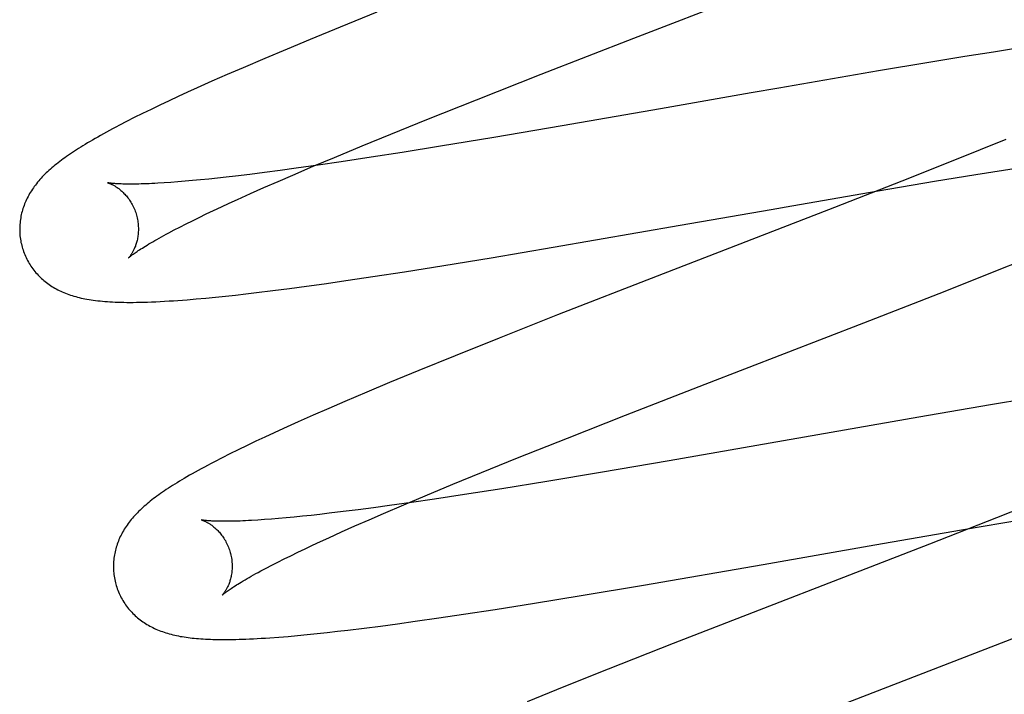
# Model space of a CAD drawing. Header units: inches. Extents: x 0 to 212, y 0 to 138.
# Tile 47 of 80: x 67.226 to 67.392, y 78.197 to 78.31. Entities that reach past the tile are written whole.
import ezdxf

# ---------------------------------------------------------------- set-up
doc = ezdxf.new("R2010")
doc.units = ezdxf.units.IN
doc.header["$LTSCALE"] = 11.6875
doc.header["$MEASUREMENT"] = 0
doc.linetypes.add('HIDDEN', pattern=[0.2, 0.1, -0.1])
doc.layers.add('DEFAULT_2', color=8, linetype='HIDDEN')

msp = doc.modelspace()

# ---------------------------------------------------------------- linework, layer by layer
at = {"layer": 'DEFAULT_2', "color": 8, "linetype": 'HIDDEN'}
for p, q in [((67.3298, 78.30702), (67.36259, 78.31974)), ((67.28652, 78.31142), (67.2803, 78.3089)), ((67.2803, 78.3089), (67.27529, 78.30684)), ((67.27529, 78.30684), (67.27139, 78.30522)), ((67.31419, 78.30096), (67.3298, 78.30702)), ((67.27139, 78.30522), (67.26762, 78.30363)), ((67.39038, 78.30471), (67.38554, 78.30394)), ((67.3941, 78.30528), (67.39038, 78.30471)), ((67.26762, 78.30363), (67.26397, 78.30207)), ((67.37948, 78.30296), (67.37101, 78.30154)), ((67.38554, 78.30394), (67.37948, 78.30296)), ((67.26131, 78.30092), (67.25873, 78.29978)), ((67.26397, 78.30207), (67.26131, 78.30092)), ((67.30331, 78.29668), (67.31419, 78.30096)), ((67.37101, 78.30154), (67.35419, 78.29864)), ((67.25873, 78.29978), (67.25624, 78.29867)), ((67.25463, 78.29794), (67.25305, 78.29721)), ((67.25624, 78.29867), (67.25463, 78.29794)), ((67.34956, 78.29783), (67.33426, 78.29515)), ((67.35419, 78.29864), (67.34956, 78.29783)), ((67.2515, 78.29649), (67.24997, 78.29577)), ((67.25305, 78.29721), (67.2515, 78.29649)), ((67.29492, 78.29334), (67.30331, 78.29668)), ((67.24703, 78.29435), (67.24564, 78.29366)), ((67.24848, 78.29505), (67.24703, 78.29435)), ((67.24997, 78.29577), (67.24848, 78.29505)), ((67.33426, 78.29515), (67.31774, 78.29228)), ((67.24434, 78.293), (67.24313, 78.29237)), ((67.24564, 78.29366), (67.24434, 78.293)), ((67.28887, 78.2909), (67.29492, 78.29334)), ((67.31774, 78.29228), (67.30619, 78.29032)), ((67.28401, 78.28891), (67.28887, 78.2909)), ((67.30619, 78.29032), (67.29723, 78.28884)), ((67.39246, 78.28999), (67.38815, 78.28824)), ((67.27934, 78.28697), (67.28401, 78.28891)), ((67.29075, 78.2878), (67.28553, 78.28698)), ((67.29723, 78.28884), (67.29075, 78.2878)), ((67.38815, 78.28824), (67.38268, 78.28605)), ((67.27576, 78.28547), (67.27934, 78.28697)), ((67.2805, 78.28622), (67.27662, 78.28565)), ((67.28553, 78.28698), (67.2805, 78.28622)), ((67.38268, 78.28605), (67.37494, 78.28298)), ((67.26759, 78.28442), (67.26509, 78.2841)), ((67.2702, 78.28476), (67.26759, 78.28442)), ((67.27289, 78.28513), (67.2702, 78.28476)), ((67.27233, 78.284), (67.27576, 78.28547)), ((67.27662, 78.28565), (67.27289, 78.28513)), ((67.38737, 78.28408), (67.39206, 78.28482)), ((67.39206, 78.28482), (67.3965, 78.28551)), ((67.25178, 78.28275), (67.25067, 78.28267)), ((67.25296, 78.28284), (67.25178, 78.28275)), ((67.25419, 78.28294), (67.25296, 78.28284)), ((67.25547, 78.28305), (67.25419, 78.28294)), ((67.25681, 78.28318), (67.25547, 78.28305)), ((67.25821, 78.28332), (67.25681, 78.28318)), ((67.25965, 78.28347), (67.25821, 78.28332)), ((67.26114, 78.28364), (67.25965, 78.28347)), ((67.26269, 78.28382), (67.26114, 78.28364)), ((67.26509, 78.2841), (67.26269, 78.28382)), ((67.26749, 78.28189), (67.26987, 78.28293)), ((67.26987, 78.28293), (67.27233, 78.284)), ((67.37494, 78.28298), (67.36359, 78.27854)), ((67.37095, 78.28134), (67.38043, 78.28294)), ((67.38043, 78.28294), (67.38737, 78.28408)), ((67.26521, 78.28088), (67.26749, 78.28189)), ((67.35639, 78.27882), (67.37095, 78.28134)), ((67.26165, 78.27926), (67.26304, 78.2799)), ((67.26304, 78.2799), (67.26521, 78.28088)), ((67.25777, 78.27744), (67.25901, 78.27803)), ((67.25901, 78.27803), (67.26031, 78.27864)), ((67.26031, 78.27864), (67.26165, 78.27926)), ((67.36359, 78.27854), (67.33373, 78.26698)), ((67.33761, 78.27553), (67.35292, 78.27821)), ((67.35292, 78.27821), (67.35639, 78.27882)), ((67.25437, 78.27576), (67.25545, 78.2763)), ((67.25545, 78.2763), (67.25658, 78.27686)), ((67.25658, 78.27686), (67.25777, 78.27744)), ((67.25146, 78.27426), (67.25237, 78.27474)), ((67.25237, 78.27474), (67.25334, 78.27524)), ((67.25334, 78.27524), (67.25437, 78.27576)), ((67.31621, 78.27183), (67.33761, 78.27553)), ((67.30573, 78.27006), (67.31621, 78.27183)), ((67.29779, 78.26876), (67.30573, 78.27006)), ((67.3902, 78.26761), (67.39588, 78.2699)), ((67.29117, 78.26771), (67.29779, 78.26876)), ((67.2776, 78.26569), (67.28165, 78.26627)), ((67.28165, 78.26627), (67.28582, 78.26689)), ((67.28582, 78.26689), (67.29117, 78.26771)), ((67.33373, 78.26698), (67.31693, 78.26043)), ((67.38223, 78.26446), (67.3902, 78.26761)), ((67.26622, 78.26419), (67.26896, 78.26453)), ((67.26896, 78.26453), (67.27177, 78.26489)), ((67.27177, 78.26489), (67.27465, 78.26528)), ((67.27465, 78.26528), (67.2776, 78.26569)), ((67.36851, 78.2591), (67.38223, 78.26446)), ((67.25453, 78.26299), (67.25609, 78.26312)), ((67.25609, 78.26312), (67.25769, 78.26327)), ((67.25769, 78.26327), (67.25933, 78.26343)), ((67.25933, 78.26343), (67.261, 78.2636)), ((67.261, 78.2636), (67.26271, 78.26378)), ((67.26271, 78.26378), (67.26445, 78.26398)), ((67.26445, 78.26398), (67.26622, 78.26419)), ((67.31693, 78.26043), (67.30711, 78.25654)), ((67.34179, 78.24876), (67.36851, 78.2591)), ((67.30711, 78.25654), (67.2997, 78.25357)), ((67.2997, 78.25357), (67.29357, 78.25108)), ((67.29357, 78.25108), (67.28863, 78.24903)), ((67.28863, 78.24903), (67.2848, 78.24743)), ((67.3284, 78.24355), (67.34179, 78.24876)), ((67.2848, 78.24743), (67.2811, 78.24586)), ((67.39716, 78.24648), (67.38987, 78.24527)), ((67.2784, 78.24469), (67.27579, 78.24355)), ((67.2811, 78.24586), (67.2784, 78.24469)), ((67.38987, 78.24527), (67.37781, 78.24321)), ((67.27579, 78.24355), (67.27325, 78.24242)), ((67.31861, 78.2397), (67.3284, 78.24355)), ((67.37781, 78.24321), (67.33576, 78.23587)), ((67.27079, 78.24131), (67.2692, 78.24059)), ((67.27325, 78.24242), (67.27079, 78.24131)), ((67.26765, 78.23987), (67.26612, 78.23915)), ((67.2692, 78.24059), (67.26765, 78.23987)), ((67.31021, 78.23635), (67.31861, 78.2397)), ((67.26463, 78.23843), (67.26316, 78.23772)), ((67.26612, 78.23915), (67.26463, 78.23843)), ((67.26042, 78.23635), (67.25917, 78.23571)), ((67.26175, 78.23703), (67.26042, 78.23635)), ((67.26316, 78.23772), (67.26175, 78.23703)), ((67.30415, 78.2339), (67.31021, 78.23635)), ((67.33576, 78.23587), (67.32416, 78.2339)), ((67.29929, 78.23191), (67.30415, 78.2339)), ((67.32416, 78.2339), (67.31515, 78.23239)), ((67.29463, 78.22997), (67.29929, 78.23191)), ((67.31515, 78.23239), (67.30753, 78.23116)), ((67.29106, 78.22847), (67.29463, 78.22997)), ((67.30125, 78.23018), (67.29623, 78.22942)), ((67.30753, 78.23116), (67.30125, 78.23018)), ((67.28594, 78.22796), (67.28334, 78.22762)), ((67.28863, 78.22833), (67.28594, 78.22796)), ((67.28764, 78.227), (67.29106, 78.22847)), ((67.29236, 78.22885), (67.28863, 78.22833)), ((67.29623, 78.22942), (67.29236, 78.22885)), ((67.39859, 78.2293), (67.39088, 78.22625)), ((67.27124, 78.22626), (67.26996, 78.22615)), ((67.27258, 78.22639), (67.27124, 78.22626)), ((67.27397, 78.22653), (67.27258, 78.22639)), ((67.27541, 78.22668), (67.27397, 78.22653)), ((67.27691, 78.22684), (67.27541, 78.22668)), ((67.27845, 78.22702), (67.27691, 78.22684)), ((67.28084, 78.22731), (67.27845, 78.22702)), ((67.28334, 78.22762), (67.28084, 78.22731)), ((67.28518, 78.22594), (67.28764, 78.227)), ((67.26756, 78.22596), (67.26645, 78.22588)), ((67.26873, 78.22604), (67.26756, 78.22596)), ((67.26996, 78.22615), (67.26873, 78.22604)), ((67.28055, 78.22388), (67.28282, 78.2249)), ((67.28282, 78.2249), (67.28518, 78.22594)), ((67.39088, 78.22625), (67.37958, 78.22183)), ((67.385, 78.22425), (67.39559, 78.22604)), ((67.27839, 78.2229), (67.28055, 78.22388)), ((67.37037, 78.22171), (67.385, 78.22425)), ((67.2744, 78.22104), (67.27568, 78.22165)), ((67.27568, 78.22165), (67.27701, 78.22227)), ((67.27701, 78.22227), (67.27839, 78.2229)), ((67.37958, 78.22183), (67.33642, 78.20509)), ((67.35156, 78.21842), (67.37037, 78.22171)), ((67.27087, 78.21933), (67.272, 78.21988)), ((67.272, 78.21988), (67.27317, 78.22046)), ((67.27317, 78.22046), (67.2744, 78.22104)), ((67.26784, 78.21778), (67.2688, 78.21828)), ((67.2688, 78.21828), (67.26981, 78.2188)), ((67.26981, 78.2188), (67.27087, 78.21933)), ((67.3314, 78.21493), (67.35156, 78.21842)), ((67.26695, 78.21731), (67.26784, 78.21778)), ((67.32094, 78.21318), (67.3314, 78.21493)), ((67.31303, 78.21189), (67.32094, 78.21318)), ((67.30644, 78.21084), (67.31303, 78.21189)), ((67.29697, 78.20941), (67.30111, 78.21003)), ((67.30111, 78.21003), (67.30644, 78.21084)), ((67.28434, 78.20768), (67.28713, 78.20804)), ((67.28713, 78.20804), (67.29, 78.20843)), ((67.29, 78.20843), (67.29294, 78.20883)), ((67.29294, 78.20883), (67.29697, 78.20941)), ((67.27154, 78.2063), (67.27315, 78.20645)), ((67.27315, 78.20645), (67.27478, 78.2066)), ((67.27478, 78.2066), (67.27644, 78.20677)), ((67.27644, 78.20677), (67.27813, 78.20695)), ((67.27813, 78.20695), (67.27985, 78.20715)), ((67.27985, 78.20715), (67.28162, 78.20735)), ((67.28162, 78.20735), (67.28434, 78.20768)), ((67.26997, 78.20617), (67.27154, 78.2063)), ((67.33642, 78.20509), (67.32545, 78.20077)), ((67.36141, 78.19345), (67.39421, 78.20617)), ((67.32545, 78.20077), (67.318, 78.19779)), ((67.318, 78.19779), (67.3118, 78.19528))]:
    msp.add_line(p, q, dxfattribs=at)
for points in [[(67.24313, 78.29237), (67.24255, 78.29207), (67.24199, 78.29177), (67.24146, 78.29148), (67.24094, 78.2912), (67.24044, 78.29093), (67.23996, 78.29066), (67.23949, 78.2904), (67.23904, 78.29014), (67.23861, 78.28989), (67.23819, 78.28964), (67.23778, 78.2894), (67.23738, 78.28916), (67.23699, 78.28893), (67.23662, 78.28869), (67.23625, 78.28846), (67.2359, 78.28824), (67.23555, 78.28801), (67.23522, 78.28779), (67.23489, 78.28757), (67.23457, 78.28735), (67.23425, 78.28713), (67.23395, 78.28692), (67.23365, 78.2867), (67.23336, 78.28649), (67.23308, 78.28627), (67.2328, 78.28606), (67.23253, 78.28585), (67.23227, 78.28563), (67.23201, 78.28542), (67.23176, 78.2852)], [(67.23176, 78.2852), (67.23151, 78.28499), (67.23127, 78.28477), (67.23103, 78.28456), (67.2308, 78.28434), (67.23058, 78.28412), (67.23036, 78.2839), (67.23015, 78.28367), (67.22994, 78.28345), (67.22973, 78.28322), (67.22954, 78.283), (67.22934, 78.28277), (67.22916, 78.28254), (67.22898, 78.2823), (67.2288, 78.28207), (67.22864, 78.28183), (67.22847, 78.2816), (67.22831, 78.28135), (67.22816, 78.28111), (67.22802, 78.28087), (67.22788, 78.28062), (67.22774, 78.28037), (67.22761, 78.28012), (67.22749, 78.27987), (67.22738, 78.27962), (67.22727, 78.27937), (67.22716, 78.27912), (67.22707, 78.27887), (67.22698, 78.27861), (67.22689, 78.27836), (67.22681, 78.2781), (67.22674, 78.27784), (67.22667, 78.27758), (67.22661, 78.27732), (67.22656, 78.27705), (67.22651, 78.27678), (67.22646, 78.27651), (67.22643, 78.27624), (67.2264, 78.27597), (67.22637, 78.27569), (67.22635, 78.27542), (67.22634, 78.27514), (67.22634, 78.27487), (67.22634, 78.27459), (67.22635, 78.27431), (67.22637, 78.27403), (67.22639, 78.27375), (67.22642, 78.27348), (67.22646, 78.2732), (67.22651, 78.27292), (67.22656, 78.27265), (67.22662, 78.27238), (67.22668, 78.2721), (67.22675, 78.27187)], [(67.24118, 78.28269), (67.24116, 78.2827), (67.24115, 78.2827), (67.24116, 78.2827), (67.24117, 78.28269), (67.24119, 78.28269), (67.24122, 78.28268), (67.24126, 78.28267), (67.2413, 78.28265), (67.24135, 78.28264), (67.24141, 78.28262), (67.24147, 78.28259), (67.24154, 78.28256), (67.24161, 78.28253), (67.24169, 78.2825), (67.24177, 78.28246), (67.24185, 78.28242), (67.24194, 78.28238), (67.24204, 78.28233), (67.24213, 78.28228), (67.24223, 78.28222), (67.24234, 78.28216), (67.24245, 78.2821), (67.24256, 78.28203), (67.24267, 78.28195), (67.24278, 78.28187), (67.2429, 78.28179), (67.24302, 78.2817), (67.24314, 78.2816), (67.24327, 78.2815), (67.2434, 78.2814), (67.24352, 78.28129), (67.24365, 78.28117), (67.24378, 78.28104), (67.24391, 78.28091), (67.24405, 78.28077), (67.24418, 78.28063), (67.24431, 78.28047), (67.24444, 78.28031), (67.24457, 78.28015), (67.2447, 78.27997), (67.24482, 78.27979), (67.24495, 78.27961), (67.24507, 78.27941), (67.24519, 78.27921), (67.2453, 78.27901), (67.24541, 78.2788), (67.24551, 78.27858), (67.24561, 78.27836), (67.24571, 78.27814), (67.2458, 78.27791), (67.24588, 78.27767), (67.24595, 78.27744), (67.24601, 78.27723)], [(67.25067, 78.28267), (67.24961, 78.28261), (67.24911, 78.28258), (67.24862, 78.28256), (67.24814, 78.28253), (67.24768, 78.28252), (67.24724, 78.2825), (67.24681, 78.28249), (67.2464, 78.28248), (67.24601, 78.28247), (67.24563, 78.28246), (67.24527, 78.28246), (67.24492, 78.28246), (67.24459, 78.28246), (67.24427, 78.28247), (67.24398, 78.28247), (67.24369, 78.28248), (67.24343, 78.28249), (67.24318, 78.2825), (67.24295, 78.28251), (67.24273, 78.28252), (67.24253, 78.28253), (67.24234, 78.28255), (67.24217, 78.28256), (67.24201, 78.28258), (67.24187, 78.28259), (67.24174, 78.28261), (67.24163, 78.28262), (67.24153, 78.28263), (67.24144, 78.28265), (67.24137, 78.28266), (67.2413, 78.28267), (67.24125, 78.28268), (67.24121, 78.28269), (67.24118, 78.28269), (67.24118, 78.28269)], [(67.24601, 78.27723), (67.24607, 78.27702), (67.24613, 78.27678), (67.24618, 78.27653), (67.24622, 78.27629), (67.24626, 78.27605), (67.24629, 78.27581), (67.24631, 78.27557), (67.24632, 78.27533), (67.24633, 78.2751), (67.24633, 78.27487), (67.24633, 78.27464), (67.24632, 78.27441), (67.2463, 78.2742), (67.24628, 78.27398), (67.24626, 78.27377), (67.24623, 78.27357), (67.24619, 78.27337), (67.24616, 78.27318), (67.24611, 78.27299), (67.24607, 78.27281), (67.24602, 78.27264), (67.24597, 78.27247), (67.24592, 78.2723), (67.24587, 78.27215), (67.24582, 78.272), (67.24576, 78.27185), (67.2457, 78.27172), (67.24565, 78.27158), (67.24559, 78.27145), (67.24553, 78.27133), (67.24547, 78.27122), (67.24541, 78.27111), (67.24535, 78.271), (67.2453, 78.2709), (67.24524, 78.2708), (67.24519, 78.27071), (67.24513, 78.27063), (67.24508, 78.27055), (67.24503, 78.27048), (67.24498, 78.27041), (67.24493, 78.27035), (67.24489, 78.27029), (67.24485, 78.27024), (67.24481, 78.27019), (67.24478, 78.27015), (67.24475, 78.27012), (67.24472, 78.27009), (67.2447, 78.27006), (67.24469, 78.27005), (67.24468, 78.27004), (67.24467, 78.27003)], [(67.24467, 78.27003), (67.24468, 78.27004), (67.2447, 78.27006), (67.24472, 78.27008), (67.24475, 78.2701), (67.24479, 78.27014), (67.24484, 78.27018), (67.2449, 78.27023), (67.24497, 78.27029), (67.24505, 78.27035), (67.24514, 78.27042), (67.24524, 78.2705), (67.24536, 78.27059), (67.24549, 78.27068), (67.24563, 78.27078), (67.24578, 78.27089), (67.24595, 78.27101), (67.24613, 78.27113), (67.24632, 78.27126), (67.24653, 78.2714), (67.24676, 78.27155), (67.247, 78.2717), (67.24725, 78.27186), (67.24752, 78.27202), (67.2478, 78.2722), (67.2481, 78.27238), (67.24842, 78.27256), (67.24874, 78.27275), (67.24909, 78.27295), (67.24945, 78.27316), (67.24982, 78.27337), (67.25021, 78.27358), (67.25061, 78.2738), (67.25103, 78.27403), (67.25146, 78.27426)], [(67.22675, 78.27187), (67.22681, 78.27164), (67.2269, 78.27138), (67.22699, 78.27111), (67.22709, 78.27085), (67.22719, 78.27059), (67.2273, 78.27033), (67.22742, 78.27008), (67.22754, 78.26982), (67.22767, 78.26958), (67.2278, 78.26933), (67.22795, 78.26909), (67.22809, 78.26886), (67.22824, 78.26863), (67.2284, 78.2684), (67.22856, 78.26818), (67.22873, 78.26796), (67.2289, 78.26775), (67.22908, 78.26754), (67.22926, 78.26733), (67.22945, 78.26713), (67.22963, 78.26694), (67.22983, 78.26675), (67.23003, 78.26656), (67.23023, 78.26638), (67.23043, 78.26621), (67.23064, 78.26604), (67.23085, 78.26587), (67.23107, 78.26571), (67.2313, 78.26555), (67.23152, 78.2654), (67.23176, 78.26524), (67.232, 78.2651), (67.23224, 78.26495), (67.23249, 78.26481), (67.23274, 78.26468), (67.233, 78.26455), (67.23326, 78.26443), (67.23352, 78.26431), (67.23379, 78.26419), (67.23406, 78.26408), (67.23434, 78.26398), (67.23461, 78.26387), (67.2349, 78.26378), (67.23518, 78.26368), (67.23547, 78.2636), (67.23577, 78.26351), (67.23607, 78.26343), (67.23638, 78.26335), (67.23669, 78.26328), (67.23701, 78.26321), (67.23734, 78.26314), (67.23767, 78.26308), (67.23802, 78.26302), (67.23837, 78.26297), (67.23874, 78.26291), (67.23911, 78.26286), (67.23949, 78.26282), (67.23988, 78.26278), (67.24028, 78.26274), (67.24069, 78.2627), (67.24111, 78.26267), (67.24154, 78.26264), (67.24199, 78.26262), (67.24244, 78.2626), (67.24291, 78.26258), (67.24339, 78.26257), (67.24388, 78.26256), (67.24438, 78.26255), (67.2449, 78.26255), (67.24544, 78.26255), (67.246, 78.26256), (67.24659, 78.26257), (67.24721, 78.26258), (67.24786, 78.2626), (67.24855, 78.26263), (67.24927, 78.26266), (67.25, 78.26269), (67.25075, 78.26273), (67.2515, 78.26278), (67.25225, 78.26283), (67.253, 78.26288), (67.25453, 78.26299)], [(67.25917, 78.23571), (67.25857, 78.2354), (67.258, 78.2351), (67.25745, 78.2348), (67.25691, 78.23451), (67.2564, 78.23423), (67.2559, 78.23395), (67.25542, 78.23368), (67.25495, 78.23342), (67.25451, 78.23316), (67.25407, 78.23291), (67.25365, 78.23266), (67.25324, 78.23241), (67.25285, 78.23217), (67.25247, 78.23194), (67.2521, 78.2317), (67.25173, 78.23147), (67.25138, 78.23125), (67.25104, 78.23102), (67.25071, 78.2308), (67.25039, 78.23058), (67.25007, 78.23036), (67.24976, 78.23014), (67.24946, 78.22992), (67.24917, 78.22971), (67.24889, 78.2295), (67.24861, 78.22928), (67.24834, 78.22907), (67.24807, 78.22885), (67.24782, 78.22864), (67.24756, 78.22842)], [(67.24756, 78.22842), (67.24732, 78.22821), (67.24707, 78.22799), (67.24684, 78.22778), (67.24661, 78.22756), (67.24638, 78.22734), (67.24616, 78.22712), (67.24595, 78.22689), (67.24574, 78.22667), (67.24553, 78.22644), (67.24534, 78.22622), (67.24514, 78.22599), (67.24496, 78.22576), (67.24478, 78.22552), (67.2446, 78.22529), (67.24443, 78.22505), (67.24427, 78.22481), (67.24411, 78.22457), (67.24396, 78.22433), (67.24381, 78.22408), (67.24367, 78.22384), (67.24354, 78.22359), (67.24341, 78.22334), (67.24329, 78.22309), (67.24317, 78.22284), (67.24306, 78.22259), (67.24296, 78.22234), (67.24286, 78.22208), (67.24277, 78.22183), (67.24269, 78.22157), (67.24261, 78.22132), (67.24253, 78.22106), (67.24246, 78.22079), (67.2424, 78.22053), (67.24235, 78.22026), (67.2423, 78.22), (67.24225, 78.21973), (67.24222, 78.21945), (67.24219, 78.21918), (67.24216, 78.21891), (67.24215, 78.21863), (67.24213, 78.21835), (67.24213, 78.21808), (67.24213, 78.2178), (67.24214, 78.21752), (67.24216, 78.21724), (67.24218, 78.21697), (67.24222, 78.21669), (67.24225, 78.21641), (67.2423, 78.21613), (67.24235, 78.21586), (67.24241, 78.21558), (67.24247, 78.21531), (67.24254, 78.21508)], [(67.25696, 78.2259), (67.25695, 78.22591), (67.25694, 78.22591), (67.25695, 78.22591), (67.25696, 78.2259), (67.25698, 78.2259), (67.25701, 78.22589), (67.25705, 78.22588), (67.25709, 78.22586), (67.25714, 78.22584), (67.2572, 78.22582), (67.25726, 78.2258), (67.25733, 78.22577), (67.2574, 78.22574), (67.25748, 78.22571), (67.25756, 78.22567), (67.25765, 78.22563), (67.25774, 78.22559), (67.25783, 78.22554), (67.25793, 78.22549), (67.25803, 78.22543), (67.25813, 78.22537), (67.25824, 78.2253), (67.25835, 78.22523), (67.25846, 78.22516), (67.25858, 78.22508), (67.2587, 78.225), (67.25882, 78.22491), (67.25894, 78.22481), (67.25906, 78.22471), (67.25919, 78.2246), (67.25932, 78.22449), (67.25945, 78.22437), (67.25958, 78.22425), (67.25971, 78.22412), (67.25984, 78.22398), (67.25997, 78.22383), (67.2601, 78.22368), (67.26023, 78.22352), (67.26036, 78.22335), (67.26049, 78.22318), (67.26062, 78.223), (67.26074, 78.22281), (67.26086, 78.22262), (67.26098, 78.22242), (67.26109, 78.22222), (67.2612, 78.22201), (67.26131, 78.22179), (67.26141, 78.22157), (67.2615, 78.22134), (67.26159, 78.22111), (67.26167, 78.22088), (67.26175, 78.22064), (67.26181, 78.22044)], [(67.26645, 78.22588), (67.26539, 78.22582), (67.26489, 78.22579), (67.2644, 78.22576), (67.26392, 78.22574), (67.26347, 78.22572), (67.26302, 78.22571), (67.2626, 78.2257), (67.26219, 78.22569), (67.26179, 78.22568), (67.26142, 78.22567), (67.26105, 78.22567), (67.26071, 78.22567), (67.26038, 78.22567), (67.26006, 78.22567), (67.25976, 78.22568), (67.25948, 78.22569), (67.25922, 78.2257), (67.25897, 78.22571), (67.25873, 78.22572), (67.25852, 78.22573), (67.25832, 78.22574), (67.25813, 78.22576), (67.25796, 78.22577), (67.2578, 78.22579), (67.25766, 78.2258), (67.25753, 78.22582), (67.25742, 78.22583), (67.25732, 78.22584), (67.25723, 78.22586), (67.25716, 78.22587), (67.25709, 78.22588), (67.25704, 78.22589), (67.257, 78.2259), (67.25697, 78.2259), (67.25696, 78.2259)], [(67.26181, 78.22044), (67.26186, 78.22023), (67.26192, 78.21998), (67.26197, 78.21974), (67.26201, 78.2195), (67.26205, 78.21925), (67.26208, 78.21901), (67.2621, 78.21877), (67.26211, 78.21853), (67.26212, 78.2183), (67.26212, 78.21807), (67.26212, 78.21784), (67.26211, 78.21761), (67.26209, 78.21739), (67.26207, 78.21718), (67.26205, 78.21697), (67.26202, 78.21676), (67.26198, 78.21657), (67.26194, 78.21637), (67.2619, 78.21619), (67.26186, 78.21601), (67.26181, 78.21583), (67.26176, 78.21566), (67.26171, 78.2155), (67.26166, 78.21534), (67.2616, 78.21519), (67.26155, 78.21505), (67.26149, 78.21491), (67.26143, 78.21478), (67.26137, 78.21465), (67.26131, 78.21453), (67.26125, 78.21441), (67.2612, 78.2143), (67.26114, 78.2142), (67.26108, 78.2141), (67.26102, 78.214), (67.26097, 78.21391), (67.26092, 78.21383), (67.26086, 78.21375), (67.26081, 78.21368), (67.26076, 78.21361), (67.26072, 78.21355), (67.26067, 78.21349), (67.26063, 78.21344), (67.2606, 78.21339), (67.26056, 78.21335), (67.26053, 78.21332), (67.26051, 78.21329), (67.26049, 78.21327), (67.26048, 78.21325), (67.26047, 78.21324), (67.26046, 78.21324)], [(67.26046, 78.21324), (67.26047, 78.21325), (67.26049, 78.21327), (67.26052, 78.21329), (67.26055, 78.21332), (67.26059, 78.21336), (67.26064, 78.2134), (67.2607, 78.21345), (67.26078, 78.21351), (67.26086, 78.21358), (67.26095, 78.21365), (67.26106, 78.21373), (67.26118, 78.21382), (67.26131, 78.21392), (67.26145, 78.21402), (67.26161, 78.21413), (67.26178, 78.21425), (67.26197, 78.21437), (67.26217, 78.21451), (67.26238, 78.21465), (67.26261, 78.21479), (67.26285, 78.21495), (67.26311, 78.21511), (67.26339, 78.21528), (67.26367, 78.21545), (67.26398, 78.21564), (67.2643, 78.21582), (67.26463, 78.21602), (67.26498, 78.21622), (67.26534, 78.21642), (67.26572, 78.21664), (67.26612, 78.21686), (67.26653, 78.21708), (67.26695, 78.21731)], [(67.24254, 78.21508), (67.2426, 78.21485), (67.24269, 78.21459), (67.24278, 78.21432), (67.24288, 78.21406), (67.24298, 78.2138), (67.24309, 78.21354), (67.24321, 78.21329), (67.24333, 78.21304), (67.24346, 78.21279), (67.24359, 78.21255), (67.24373, 78.21231), (67.24388, 78.21207), (67.24403, 78.21184), (67.24419, 78.21161), (67.24435, 78.21139), (67.24452, 78.21117), (67.24469, 78.21096), (67.24486, 78.21075), (67.24505, 78.21055), (67.24523, 78.21035), (67.24542, 78.21015), (67.24561, 78.20996), (67.24581, 78.20978), (67.24601, 78.2096), (67.24621, 78.20942), (67.24642, 78.20925), (67.24664, 78.20909), (67.24685, 78.20893), (67.24708, 78.20877), (67.2473, 78.20861), (67.24754, 78.20846), (67.24777, 78.20831), (67.24802, 78.20817), (67.24827, 78.20803), (67.24852, 78.2079), (67.24878, 78.20777), (67.24903, 78.20764), (67.2493, 78.20752), (67.24956, 78.20741), (67.24983, 78.2073), (67.25011, 78.20719), (67.25039, 78.20709), (67.25067, 78.20699), (67.25096, 78.2069), (67.25125, 78.20681), (67.25154, 78.20673), (67.25184, 78.20665), (67.25214, 78.20657), (67.25245, 78.2065), (67.25275, 78.20643), (67.25307, 78.20637), (67.25339, 78.2063), (67.25371, 78.20625), (67.25404, 78.20619), (67.25437, 78.20614), (67.2547, 78.2061), (67.25505, 78.20605), (67.2554, 78.20601), (67.25575, 78.20598), (67.25611, 78.20594), (67.25648, 78.20591), (67.25686, 78.20588), (67.25724, 78.20586), (67.25764, 78.20584), (67.25804, 78.20582), (67.25846, 78.2058), (67.25888, 78.20579), (67.25932, 78.20578), (67.25977, 78.20577), (67.26023, 78.20576), (67.2607, 78.20576), (67.26119, 78.20576), (67.26169, 78.20577), (67.26221, 78.20577), (67.26275, 78.20579), (67.2633, 78.2058), (67.26387, 78.20582), (67.26446, 78.20584), (67.26507, 78.20587), (67.2657, 78.2059), (67.26636, 78.20593), (67.26703, 78.20597), (67.26773, 78.20601), (67.26846, 78.20606), (67.26997, 78.20617)]]:
    msp.add_lwpolyline(points, dxfattribs=at)

doc.saveas('drawing.dxf')
